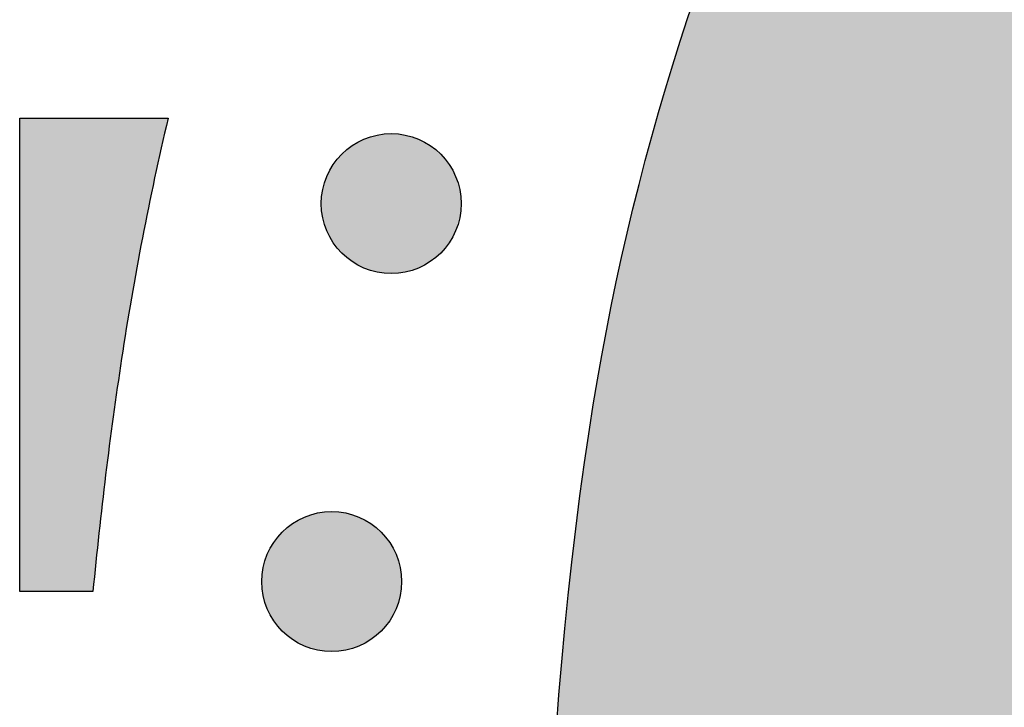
# Model space of a CAD drawing. Header units: millimetres. Extents: x -3873 to -97, y 912 to 4165.
# Tile 205 of 256: x -3522 to -3497, y 1576 to 1594. Entities that reach past the tile are written whole.
import ezdxf

# ---------------------------------------------------------------- set-up
doc = ezdxf.new("R2010")
doc.units = ezdxf.units.MM
doc.layers.add('pattern', color=7, linetype='Continuous', true_color=0x000000)

msp = doc.modelspace()

# ---------------------------------------------------------------- hatches: boundary and pattern name
at = {"layer": 'pattern'}
for points in [[(-3401.116, 1629.673), (-3395.362, 1614.648), (-3409.588, 1620.214), (-3412.097, 1621.149), (-3414.643, 1622.005), (-3417.225, 1622.78), (-3419.837, 1623.472), (-3422.477, 1624.08), (-3425.139, 1624.602), (-3427.82, 1625.036), (-3430.515, 1625.383), (-3433.22, 1625.64), (-3435.93, 1625.809), (-3438.642, 1625.888), (-3441.35, 1625.878), (-3444.051, 1625.78), (-3446.74, 1625.594), (-3449.413, 1625.322), (-3452.066, 1624.965), (-3453.06, 1624.804), (-3454.054, 1624.624), (-3455.047, 1624.424), (-3456.038, 1624.203), (-3457.027, 1623.963), (-3458.013, 1623.702), (-3458.996, 1623.421), (-3459.974, 1623.121), (-3460.948, 1622.8), (-3461.917, 1622.46), (-3462.88, 1622.1), (-3463.837, 1621.72), (-3464.786, 1621.321), (-3465.728, 1620.903), (-3466.662, 1620.466), (-3467.587, 1620.01), (-3468.503, 1619.536), (-3469.409, 1619.044), (-3470.304, 1618.534), (-3471.189, 1618.006), (-3472.062, 1617.461), (-3472.923, 1616.9), (-3473.772, 1616.322), (-3474.608, 1615.728), (-3475.431, 1615.118), (-3476.24, 1614.494), (-3477.035, 1613.855), (-3477.815, 1613.201), (-3478.581, 1612.534), (-3479.331, 1611.854), (-3480.066, 1611.161), (-3480.785, 1610.456), (-3481.49, 1609.737), (-3482.183, 1609.002), (-3482.863, 1608.252), (-3483.53, 1607.486), (-3484.184, 1606.706), (-3484.823, 1605.911), (-3485.447, 1605.102), (-3486.057, 1604.279), (-3486.651, 1603.443), (-3487.229, 1602.595), (-3487.79, 1601.733), (-3488.335, 1600.86), (-3488.862, 1599.975), (-3489.373, 1599.08), (-3489.865, 1598.174), (-3490.339, 1597.258), (-3490.795, 1596.333), (-3491.232, 1595.399), (-3491.65, 1594.457), (-3492.049, 1593.508), (-3492.429, 1592.551), (-3492.789, 1591.588), (-3493.129, 1590.619), (-3493.45, 1589.645), (-3493.75, 1588.667), (-3494.031, 1587.684), (-3494.292, 1586.698), (-3494.532, 1585.709), (-3494.752, 1584.718), (-3494.953, 1583.725), (-3495.133, 1582.731), (-3495.294, 1581.737), (-3495.651, 1579.084), (-3495.923, 1576.411), (-3496.109, 1573.722), (-3496.207, 1571.021), (-3496.217, 1568.313), (-3496.138, 1565.601), (-3495.969, 1562.891), (-3495.712, 1560.186), (-3495.365, 1557.491), (-3494.931, 1554.81), (-3494.409, 1552.148), (-3493.801, 1549.508), (-3493.109, 1546.896), (-3492.334, 1544.314), (-3491.478, 1541.768), (-3490.543, 1539.259), (-3484.977, 1525.033), (-3500.002, 1530.787), (-3500.667, 1532.313), (-3501.307, 1533.855), (-3501.922, 1535.412), (-3502.509, 1536.982), (-3503.07, 1538.565), (-3503.603, 1540.161), (-3504.109, 1541.769), (-3504.587, 1543.387), (-3505.037, 1545.016), (-3505.457, 1546.655), (-3505.849, 1548.303), (-3506.211, 1549.958), (-3506.544, 1551.621), (-3506.848, 1553.291), (-3507.121, 1554.966), (-3507.364, 1556.646), (-3507.577, 1558.33), (-3507.76, 1560.018), (-3507.913, 1561.707), (-3508.035, 1563.399), (-3508.127, 1565.091), (-3508.188, 1566.784), (-3508.219, 1568.475), (-3508.22, 1570.165), (-3508.191, 1571.853), (-3508.132, 1573.537), (-3508.043, 1575.218), (-3507.924, 1576.893), (-3507.776, 1578.563), (-3507.599, 1580.227), (-3507.393, 1581.883), (-3507.159, 1583.532), (-3506.961, 1584.758), (-3506.738, 1585.983), (-3506.491, 1587.207), (-3506.22, 1588.429), (-3505.923, 1589.649), (-3505.602, 1590.864), (-3505.256, 1592.076), (-3504.885, 1593.283), (-3504.49, 1594.484), (-3504.07, 1595.678), (-3503.626, 1596.866), (-3503.158, 1598.045), (-3502.666, 1599.216), (-3502.151, 1600.377), (-3501.612, 1601.529), (-3501.05, 1602.669), (-3500.465, 1603.798), (-3499.858, 1604.915), (-3499.229, 1606.019), (-3498.579, 1607.11), (-3497.907, 1608.187), (-3497.215, 1609.248), (-3496.502, 1610.295), (-3495.77, 1611.326), (-3495.019, 1612.34), (-3494.249, 1613.338), (-3493.461, 1614.318), (-3492.655, 1615.28), (-3491.833, 1616.224), (-3490.994, 1617.149), (-3490.14, 1618.055), (-3489.27, 1618.941), (-3488.384, 1619.811), (-3487.478, 1620.665), (-3486.553, 1621.504), (-3485.609, 1622.326), (-3484.647, 1623.132), (-3483.667, 1623.92), (-3482.669, 1624.69), (-3481.655, 1625.441), (-3480.624, 1626.173), (-3479.577, 1626.886), (-3478.516, 1627.578), (-3477.439, 1628.25), (-3476.348, 1628.9), (-3475.244, 1629.529), (-3474.127, 1630.136), (-3472.998, 1630.721), (-3471.858, 1631.283), (-3470.706, 1631.822), (-3469.545, 1632.337), (-3468.374, 1632.829), (-3467.195, 1633.297), (-3466.007, 1633.741), (-3464.813, 1634.161), (-3463.612, 1634.556), (-3462.405, 1634.927), (-3461.193, 1635.273), (-3459.978, 1635.594), (-3458.758, 1635.891), (-3457.536, 1636.162), (-3456.312, 1636.409), (-3455.087, 1636.632), (-3453.861, 1636.83), (-3452.212, 1637.064), (-3450.556, 1637.27), (-3448.892, 1637.447), (-3447.222, 1637.595), (-3445.546, 1637.714), (-3443.866, 1637.803), (-3442.182, 1637.862), (-3440.494, 1637.891), (-3438.804, 1637.891), (-3437.113, 1637.859), (-3435.42, 1637.798), (-3433.728, 1637.706), (-3432.036, 1637.584), (-3430.347, 1637.431), (-3428.659, 1637.249), (-3426.975, 1637.035), (-3425.295, 1636.792), (-3423.62, 1636.519), (-3421.95, 1636.215), (-3420.287, 1635.882), (-3418.632, 1635.52), (-3416.984, 1635.128), (-3415.345, 1634.708), (-3413.716, 1634.258), (-3412.098, 1633.78), (-3410.49, 1633.275), (-3408.894, 1632.741), (-3407.311, 1632.18), (-3405.74, 1631.593), (-3404.184, 1630.978), (-3402.642, 1630.338)], [(-3517.843, 1591.425), (-3518.185, 1589.91), (-3518.496, 1588.388), (-3518.775, 1586.86), (-3519.023, 1585.327), (-3519.427, 1582.382), (-3519.749, 1579.426), (-3521.608, 1579.426), (-3521.608, 1591.425)], [(-3510.931, 1590.511), (-3510.959, 1590.539), (-3510.988, 1590.566), (-3511.018, 1590.593), (-3511.048, 1590.619), (-3511.08, 1590.645), (-3511.112, 1590.67), (-3511.146, 1590.695), (-3511.18, 1590.719), (-3511.215, 1590.742), (-3511.25, 1590.765), (-3511.287, 1590.787), (-3511.324, 1590.808), (-3511.362, 1590.829), (-3511.401, 1590.848), (-3511.44, 1590.867), (-3511.48, 1590.885), (-3511.521, 1590.902), (-3511.563, 1590.918), (-3511.604, 1590.933), (-3511.647, 1590.947), (-3511.69, 1590.961), (-3511.733, 1590.973), (-3511.777, 1590.984), (-3511.822, 1590.993), (-3511.866, 1591.002), (-3511.911, 1591.01), (-3511.956, 1591.016), (-3512.002, 1591.022), (-3512.048, 1591.026), (-3512.093, 1591.029), (-3512.139, 1591.03), (-3512.185, 1591.031), (-3512.231, 1591.03), (-3512.277, 1591.029), (-3512.323, 1591.026), (-3512.368, 1591.022), (-3512.414, 1591.016), (-3512.459, 1591.01), (-3512.504, 1591.002), (-3512.549, 1590.993), (-3512.593, 1590.984), (-3512.637, 1590.973), (-3512.68, 1590.961), (-3512.723, 1590.947), (-3512.766, 1590.933), (-3512.808, 1590.918), (-3512.849, 1590.902), (-3512.89, 1590.885), (-3512.93, 1590.867), (-3512.969, 1590.848), (-3513.008, 1590.829), (-3513.046, 1590.808), (-3513.083, 1590.787), (-3513.12, 1590.765), (-3513.156, 1590.742), (-3513.191, 1590.719), (-3513.225, 1590.695), (-3513.258, 1590.67), (-3513.29, 1590.645), (-3513.322, 1590.619), (-3513.353, 1590.593), (-3513.383, 1590.566), (-3513.412, 1590.539), (-3513.44, 1590.511), (-3513.467, 1590.483), (-3513.494, 1590.454), (-3513.521, 1590.424), (-3513.547, 1590.394), (-3513.573, 1590.362), (-3513.598, 1590.33), (-3513.623, 1590.296), (-3513.647, 1590.262), (-3513.671, 1590.227), (-3513.693, 1590.191), (-3513.715, 1590.155), (-3513.737, 1590.118), (-3513.757, 1590.08), (-3513.777, 1590.041), (-3513.796, 1590.002), (-3513.814, 1589.961), (-3513.831, 1589.921), (-3513.847, 1589.879), (-3513.862, 1589.837), (-3513.876, 1589.795), (-3513.889, 1589.752), (-3513.901, 1589.709), (-3513.912, 1589.665), (-3513.922, 1589.62), (-3513.931, 1589.576), (-3513.938, 1589.531), (-3513.945, 1589.485), (-3513.95, 1589.44), (-3513.954, 1589.394), (-3513.957, 1589.349), (-3513.959, 1589.303), (-3513.959, 1589.257), (-3513.959, 1589.211), (-3513.957, 1589.165), (-3513.954, 1589.119), (-3513.95, 1589.074), (-3513.945, 1589.028), (-3513.938, 1588.983), (-3513.931, 1588.938), (-3513.922, 1588.893), (-3513.912, 1588.849), (-3513.901, 1588.805), (-3513.889, 1588.762), (-3513.876, 1588.719), (-3513.862, 1588.676), (-3513.847, 1588.634), (-3513.831, 1588.593), (-3513.814, 1588.552), (-3513.796, 1588.512), (-3513.777, 1588.473), (-3513.757, 1588.434), (-3513.737, 1588.396), (-3513.715, 1588.359), (-3513.693, 1588.322), (-3513.671, 1588.286), (-3513.647, 1588.251), (-3513.623, 1588.217), (-3513.598, 1588.184), (-3513.573, 1588.152), (-3513.547, 1588.12), (-3513.521, 1588.089), (-3513.494, 1588.059), (-3513.467, 1588.03), (-3513.44, 1588.002), (-3513.412, 1587.975), (-3513.383, 1587.947), (-3513.353, 1587.921), (-3513.322, 1587.894), (-3513.29, 1587.869), (-3513.258, 1587.843), (-3513.225, 1587.819), (-3513.191, 1587.795), (-3513.156, 1587.771), (-3513.12, 1587.749), (-3513.083, 1587.727), (-3513.046, 1587.705), (-3513.008, 1587.685), (-3512.969, 1587.665), (-3512.93, 1587.646), (-3512.89, 1587.628), (-3512.849, 1587.611), (-3512.808, 1587.595), (-3512.766, 1587.58), (-3512.723, 1587.566), (-3512.68, 1587.553), (-3512.637, 1587.541), (-3512.593, 1587.53), (-3512.549, 1587.52), (-3512.504, 1587.511), (-3512.459, 1587.504), (-3512.414, 1587.497), (-3512.368, 1587.492), (-3512.323, 1587.488), (-3512.277, 1587.485), (-3512.231, 1587.483), (-3512.185, 1587.482), (-3512.139, 1587.483), (-3512.093, 1587.485), (-3512.048, 1587.488), (-3512.002, 1587.492), (-3511.956, 1587.497), (-3511.911, 1587.504), (-3511.866, 1587.511), (-3511.822, 1587.52), (-3511.777, 1587.53), (-3511.733, 1587.541), (-3511.69, 1587.553), (-3511.647, 1587.566), (-3511.604, 1587.58), (-3511.563, 1587.595), (-3511.521, 1587.611), (-3511.48, 1587.628), (-3511.44, 1587.646), (-3511.401, 1587.665), (-3511.362, 1587.685), (-3511.324, 1587.705), (-3511.287, 1587.727), (-3511.25, 1587.749), (-3511.215, 1587.771), (-3511.18, 1587.795), (-3511.146, 1587.819), (-3511.112, 1587.843), (-3511.08, 1587.869), (-3511.048, 1587.894), (-3511.018, 1587.921), (-3510.988, 1587.947), (-3510.959, 1587.975), (-3510.931, 1588.002), (-3510.903, 1588.03), (-3510.876, 1588.059), (-3510.849, 1588.089), (-3510.823, 1588.12), (-3510.797, 1588.152), (-3510.772, 1588.184), (-3510.747, 1588.217), (-3510.723, 1588.251), (-3510.7, 1588.286), (-3510.677, 1588.322), (-3510.655, 1588.359), (-3510.634, 1588.396), (-3510.613, 1588.434), (-3510.594, 1588.473), (-3510.575, 1588.512), (-3510.557, 1588.552), (-3510.54, 1588.593), (-3510.524, 1588.634), (-3510.509, 1588.676), (-3510.494, 1588.719), (-3510.481, 1588.762), (-3510.469, 1588.805), (-3510.458, 1588.849), (-3510.449, 1588.893), (-3510.44, 1588.938), (-3510.432, 1588.983), (-3510.426, 1589.028), (-3510.42, 1589.074), (-3510.416, 1589.119), (-3510.413, 1589.165), (-3510.411, 1589.211), (-3510.411, 1589.257), (-3510.411, 1589.303), (-3510.413, 1589.349), (-3510.416, 1589.394), (-3510.42, 1589.44), (-3510.426, 1589.485), (-3510.432, 1589.531), (-3510.44, 1589.576), (-3510.449, 1589.62), (-3510.458, 1589.665), (-3510.469, 1589.709), (-3510.481, 1589.752), (-3510.494, 1589.795), (-3510.509, 1589.837), (-3510.524, 1589.879), (-3510.54, 1589.921), (-3510.557, 1589.961), (-3510.575, 1590.002), (-3510.594, 1590.041), (-3510.613, 1590.08), (-3510.634, 1590.118), (-3510.655, 1590.155), (-3510.677, 1590.191), (-3510.7, 1590.227), (-3510.723, 1590.262), (-3510.747, 1590.296), (-3510.772, 1590.33), (-3510.797, 1590.362), (-3510.823, 1590.394), (-3510.849, 1590.424), (-3510.876, 1590.454), (-3510.903, 1590.483)], [(-3512.44, 1580.931), (-3512.468, 1580.959), (-3512.497, 1580.986), (-3512.527, 1581.013), (-3512.558, 1581.039), (-3512.59, 1581.065), (-3512.622, 1581.09), (-3512.655, 1581.115), (-3512.689, 1581.139), (-3512.724, 1581.162), (-3512.76, 1581.185), (-3512.797, 1581.207), (-3512.834, 1581.228), (-3512.872, 1581.249), (-3512.911, 1581.268), (-3512.95, 1581.287), (-3512.99, 1581.305), (-3513.031, 1581.322), (-3513.072, 1581.338), (-3513.114, 1581.353), (-3513.157, 1581.367), (-3513.2, 1581.38), (-3513.243, 1581.392), (-3513.287, 1581.403), (-3513.331, 1581.413), (-3513.376, 1581.422), (-3513.421, 1581.43), (-3513.466, 1581.436), (-3513.512, 1581.441), (-3513.557, 1581.446), (-3513.603, 1581.449), (-3513.649, 1581.45), (-3513.695, 1581.451), (-3513.741, 1581.45), (-3513.787, 1581.449), (-3513.832, 1581.446), (-3513.878, 1581.441), (-3513.924, 1581.436), (-3513.969, 1581.43), (-3514.014, 1581.422), (-3514.058, 1581.413), (-3514.103, 1581.403), (-3514.147, 1581.392), (-3514.19, 1581.38), (-3514.233, 1581.367), (-3514.276, 1581.353), (-3514.317, 1581.338), (-3514.359, 1581.322), (-3514.4, 1581.305), (-3514.44, 1581.287), (-3514.479, 1581.268), (-3514.518, 1581.249), (-3514.556, 1581.228), (-3514.593, 1581.207), (-3514.63, 1581.185), (-3514.665, 1581.162), (-3514.7, 1581.139), (-3514.734, 1581.115), (-3514.768, 1581.09), (-3514.8, 1581.065), (-3514.832, 1581.039), (-3514.862, 1581.013), (-3514.892, 1580.986), (-3514.921, 1580.959), (-3514.949, 1580.931), (-3514.977, 1580.903), (-3515.004, 1580.874), (-3515.031, 1580.844), (-3515.057, 1580.813), (-3515.083, 1580.782), (-3515.108, 1580.749), (-3515.133, 1580.716), (-3515.157, 1580.682), (-3515.18, 1580.647), (-3515.203, 1580.611), (-3515.225, 1580.575), (-3515.246, 1580.538), (-3515.267, 1580.5), (-3515.286, 1580.461), (-3515.305, 1580.421), (-3515.323, 1580.381), (-3515.34, 1580.341), (-3515.356, 1580.299), (-3515.371, 1580.257), (-3515.386, 1580.215), (-3515.399, 1580.172), (-3515.411, 1580.128), (-3515.422, 1580.085), (-3515.431, 1580.04), (-3515.44, 1579.996), (-3515.448, 1579.951), (-3515.454, 1579.905), (-3515.46, 1579.86), (-3515.464, 1579.814), (-3515.467, 1579.768), (-3515.469, 1579.723), (-3515.469, 1579.677), (-3515.469, 1579.631), (-3515.467, 1579.585), (-3515.464, 1579.539), (-3515.46, 1579.493), (-3515.454, 1579.448), (-3515.448, 1579.403), (-3515.44, 1579.358), (-3515.431, 1579.313), (-3515.422, 1579.269), (-3515.411, 1579.225), (-3515.399, 1579.181), (-3515.386, 1579.138), (-3515.371, 1579.096), (-3515.356, 1579.054), (-3515.34, 1579.013), (-3515.323, 1578.972), (-3515.305, 1578.932), (-3515.286, 1578.892), (-3515.267, 1578.854), (-3515.246, 1578.816), (-3515.225, 1578.778), (-3515.203, 1578.742), (-3515.18, 1578.706), (-3515.157, 1578.671), (-3515.133, 1578.637), (-3515.108, 1578.604), (-3515.083, 1578.571), (-3515.057, 1578.54), (-3515.031, 1578.509), (-3515.004, 1578.479), (-3514.977, 1578.45), (-3514.949, 1578.422), (-3514.921, 1578.394), (-3514.892, 1578.367), (-3514.862, 1578.341), (-3514.832, 1578.314), (-3514.8, 1578.289), (-3514.768, 1578.263), (-3514.734, 1578.239), (-3514.7, 1578.215), (-3514.665, 1578.191), (-3514.63, 1578.169), (-3514.593, 1578.147), (-3514.556, 1578.125), (-3514.518, 1578.105), (-3514.479, 1578.085), (-3514.44, 1578.066), (-3514.4, 1578.048), (-3514.359, 1578.031), (-3514.317, 1578.015), (-3514.276, 1578), (-3514.233, 1577.986), (-3514.19, 1577.973), (-3514.147, 1577.961), (-3514.103, 1577.95), (-3514.058, 1577.94), (-3514.014, 1577.931), (-3513.969, 1577.924), (-3513.924, 1577.917), (-3513.878, 1577.912), (-3513.832, 1577.908), (-3513.787, 1577.905), (-3513.741, 1577.903), (-3513.695, 1577.902), (-3513.649, 1577.903), (-3513.603, 1577.905), (-3513.557, 1577.908), (-3513.512, 1577.912), (-3513.466, 1577.917), (-3513.421, 1577.924), (-3513.376, 1577.931), (-3513.331, 1577.94), (-3513.287, 1577.95), (-3513.243, 1577.961), (-3513.2, 1577.973), (-3513.157, 1577.986), (-3513.114, 1578), (-3513.072, 1578.015), (-3513.031, 1578.031), (-3512.99, 1578.048), (-3512.95, 1578.066), (-3512.911, 1578.085), (-3512.872, 1578.105), (-3512.834, 1578.125), (-3512.797, 1578.147), (-3512.76, 1578.169), (-3512.724, 1578.191), (-3512.689, 1578.215), (-3512.655, 1578.239), (-3512.622, 1578.263), (-3512.59, 1578.289), (-3512.558, 1578.314), (-3512.527, 1578.341), (-3512.497, 1578.367), (-3512.468, 1578.394), (-3512.44, 1578.422), (-3512.413, 1578.45), (-3512.386, 1578.479), (-3512.359, 1578.509), (-3512.333, 1578.54), (-3512.307, 1578.571), (-3512.282, 1578.604), (-3512.257, 1578.637), (-3512.233, 1578.671), (-3512.209, 1578.706), (-3512.187, 1578.742), (-3512.165, 1578.778), (-3512.143, 1578.816), (-3512.123, 1578.854), (-3512.103, 1578.892), (-3512.084, 1578.932), (-3512.066, 1578.972), (-3512.049, 1579.013), (-3512.033, 1579.054), (-3512.018, 1579.096), (-3512.004, 1579.138), (-3511.991, 1579.181), (-3511.979, 1579.225), (-3511.968, 1579.269), (-3511.958, 1579.313), (-3511.949, 1579.358), (-3511.942, 1579.403), (-3511.935, 1579.448), (-3511.93, 1579.493), (-3511.926, 1579.539), (-3511.923, 1579.585), (-3511.921, 1579.631), (-3511.921, 1579.677), (-3511.921, 1579.723), (-3511.923, 1579.768), (-3511.926, 1579.814), (-3511.93, 1579.86), (-3511.935, 1579.905), (-3511.942, 1579.951), (-3511.949, 1579.996), (-3511.958, 1580.04), (-3511.968, 1580.085), (-3511.979, 1580.128), (-3511.991, 1580.172), (-3512.004, 1580.215), (-3512.018, 1580.257), (-3512.033, 1580.299), (-3512.049, 1580.341), (-3512.066, 1580.381), (-3512.084, 1580.421), (-3512.103, 1580.461), (-3512.123, 1580.5), (-3512.143, 1580.538), (-3512.165, 1580.575), (-3512.187, 1580.611), (-3512.209, 1580.647), (-3512.233, 1580.682), (-3512.257, 1580.716), (-3512.282, 1580.749), (-3512.307, 1580.782), (-3512.333, 1580.813), (-3512.359, 1580.844), (-3512.386, 1580.874), (-3512.413, 1580.903)]]:
    msp.add_hatch(color=256, dxfattribs=at).paths.add_polyline_path(points, flags=0)

# ---------------------------------------------------------------- linework, layer by layer
msp.add_lwpolyline([(-3519.749, 1579.426), (-3521.608, 1579.426), (-3521.608, 1591.425), (-3517.843, 1591.425)], dxfattribs=at)
for centre in [(-3512.185, 1589.257), (-3513.695, 1579.677)]:
    msp.add_circle(centre, 1.774, dxfattribs=at)
at = {"layer": 'pattern', "extrusion": (0, 0, -1)}
for centre, radius, start, end in [((3444.359, 1574.03), 63.514, 8.60409, 45), ((3413.573, 1569.372), 94.651, 335.94227, 8.60409)]:
    msp.add_arc(centre, radius, start, end, dxfattribs=at)
at = {"layer": 'pattern'}
for centre, radius, start, end in [((-3444.359, 1574.03), 75.514, 166.68217, 171.3959), ((-3413.573, 1569.372), 106.651, 171.3959, 174.59085)]:
    msp.add_arc(centre, radius, start, end, dxfattribs=at)

doc.saveas('drawing.dxf')
